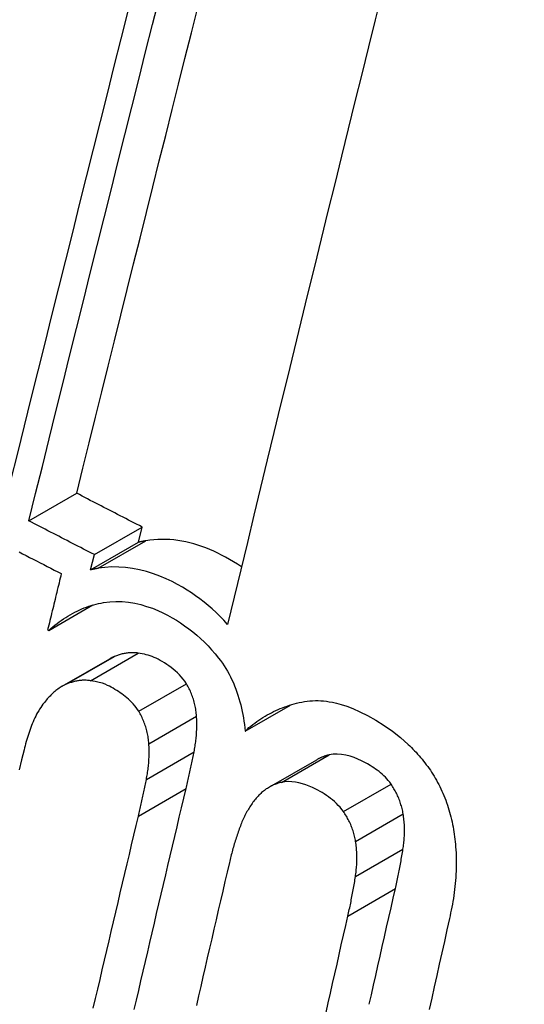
# Model space of a CAD drawing. Header units: inches. Extents: x 19 to 446, y 48 to 210.
# Tile 159 of 256: x 407.0402 to 407.1022, y 175.4482 to 175.5692. Entities that reach past the tile are written whole.
import ezdxf

# ---------------------------------------------------------------- set-up
doc = ezdxf.new("R2010")
doc.units = ezdxf.units.IN
doc.header["$MEASUREMENT"] = 0
doc.layers.add('Visible Edges(ANSI)', color=7, linetype='Continuous', lineweight=25)
doc.layers.add('Visible Tangent Edges(ANSI)', color=7, linetype='Continuous', lineweight=25)

msp = doc.modelspace()

# ---------------------------------------------------------------- linework, layer by layer
at = {"layer": 'Visible Edges(ANSI)'}
for p, q in [((407.04138, 175.50764), (407.04725, 175.51103)), ((407.04942, 175.50349), (407.05528, 175.50688)), ((407.05483, 175.50501), (407.05528, 175.50688)), ((407.04896, 175.50162), (407.05483, 175.50501)), ((407.04896, 175.50162), (407.04942, 175.50349)), ((407.04383, 175.49418), (407.04924, 175.4973)), ((407.04368, 175.49426), (407.04383, 175.49418)), ((407.04545, 175.4873), (407.05132, 175.49069)), ((407.06794, 175.4818), (407.07349, 175.485)), ((407.07089, 175.4749), (407.07674, 175.47828))]:
    msp.add_line(p, q, dxfattribs=at)
at = {"layer": 'Visible Edges(ANSI)', "flags": 128}
for points in [[(407.04138, 175.50764), (407.0422, 175.51099), (407.04303, 175.51434), (407.04386, 175.51771), (407.0447, 175.52109), (407.04554, 175.52448), (407.04638, 175.52787), (407.04723, 175.53127), (407.04807, 175.53468), (407.04892, 175.53808), (407.04977, 175.54149), (407.05062, 175.5449), (407.05147, 175.5483), (407.05232, 175.55171), (407.05317, 175.55511), (407.05402, 175.55851), (407.05487, 175.5619), (407.05572, 175.56528), (407.05656, 175.56866), (407.05741, 175.57202)], [(407.08472, 175.57255), (407.0839, 175.56923), (407.08308, 175.56589), (407.08225, 175.56255), (407.08142, 175.5592), (407.0806, 175.55583), (407.07977, 175.55246), (407.07894, 175.54908), (407.0781, 175.54569), (407.07727, 175.5423), (407.07644, 175.53891), (407.07561, 175.53551), (407.07478, 175.53211), (407.07395, 175.52871), (407.07313, 175.52532), (407.0723, 175.52192), (407.07148, 175.51852), (407.07066, 175.51513), (407.06984, 175.51174), (407.06902, 175.50836), (407.06821, 175.50499), (407.0674, 175.50162), (407.06659, 175.49827), (407.06579, 175.49492)], [(407.04725, 175.51103), (407.04802, 175.51413), (407.04879, 175.51725), (407.04956, 175.52037), (407.05033, 175.5235), (407.05111, 175.52664), (407.05189, 175.52978), (407.05267, 175.53293), (407.05346, 175.53608), (407.05424, 175.53924), (407.05503, 175.5424), (407.05582, 175.54556), (407.0566, 175.54872), (407.05739, 175.55188), (407.05818, 175.55503), (407.05897, 175.55819), (407.05976, 175.56134), (407.06055, 175.56448), (407.06133, 175.56762), (407.06212, 175.57075)], [(407.05353, 175.57029), (407.05268, 175.56691), (407.05183, 175.56353), (407.05098, 175.56013), (407.05013, 175.55673), (407.04927, 175.55333), (407.04842, 175.54992), (407.04757, 175.54652), (407.04672, 175.5431), (407.04586, 175.5397), (407.04501, 175.53629), (407.04417, 175.53288), (407.04332, 175.52948), (407.04247, 175.52609), (407.04163, 175.5227), (407.04079, 175.51932), (407.03996, 175.51595), (407.03912, 175.51259), (407.0383, 175.50924)], [(407.05528, 175.50688), (407.05495, 175.50705), (407.05461, 175.50723), (407.05428, 175.5074), (407.05394, 175.50757), (407.05361, 175.50774), (407.05327, 175.50792), (407.05294, 175.50809), (407.0526, 175.50826), (407.05227, 175.50843), (407.05193, 175.50861), (407.0516, 175.50878), (407.05126, 175.50895), (407.05093, 175.50913), (407.05059, 175.5093), (407.05026, 175.50947), (407.04993, 175.50964), (407.04959, 175.50982), (407.04926, 175.50999), (407.04892, 175.51016), (407.04859, 175.51034), (407.04825, 175.51051), (407.04792, 175.51068), (407.04758, 175.51086), (407.04725, 175.51103)], [(407.04942, 175.50349), (407.04908, 175.50367), (407.04874, 175.50384), (407.04841, 175.50401), (407.04807, 175.50418), (407.04774, 175.50435), (407.0474, 175.50453), (407.04707, 175.5047), (407.04673, 175.50487), (407.0464, 175.50504), (407.04606, 175.50522), (407.04573, 175.50539), (407.04539, 175.50556), (407.04506, 175.50574), (407.04472, 175.50591), (407.04439, 175.50608), (407.04405, 175.50625), (407.04372, 175.50643), (407.04338, 175.5066), (407.04305, 175.50677), (407.04271, 175.50695), (407.04238, 175.50712), (407.04205, 175.50729), (407.04171, 175.50747), (407.04138, 175.50764)], [(407.05576, 175.50519), (407.05572, 175.50519), (407.05568, 175.50518), (407.05564, 175.50517), (407.0556, 175.50517), (407.05556, 175.50516), (407.05552, 175.50515), (407.05548, 175.50515), (407.05545, 175.50514), (407.05541, 175.50513), (407.05537, 175.50512), (407.05533, 175.50512), (407.05529, 175.50511), (407.05525, 175.5051), (407.05521, 175.50509), (407.05517, 175.50508), (407.05514, 175.50508), (407.0551, 175.50507), (407.05506, 175.50506), (407.05502, 175.50505), (407.05498, 175.50504), (407.05494, 175.50504), (407.0549, 175.50503), (407.05487, 175.50502), (407.05483, 175.50501)], [(407.06748, 175.50198), (407.067, 175.5023), (407.06652, 175.50261), (407.06603, 175.5029), (407.06554, 175.50317), (407.06505, 175.50343), (407.06457, 175.50367), (407.06409, 175.5039), (407.06361, 175.50411), (407.06312, 175.50431), (407.06263, 175.50449), (407.06214, 175.50465), (407.06165, 175.5048), (407.06116, 175.50493), (407.06066, 175.50505), (407.06017, 175.50515), (407.05967, 175.50523), (407.05918, 175.50529), (407.05868, 175.50533), (407.05819, 175.50535), (407.0577, 175.50536), (407.05721, 175.50535), (407.05672, 175.50531), (407.05624, 175.50526), (407.05576, 175.50519)], [(407.04018, 175.50382), (407.04061, 175.5036), (407.04104, 175.50337), (407.04147, 175.50315), (407.0419, 175.50293), (407.04233, 175.50271), (407.04277, 175.50248), (407.0432, 175.50226), (407.04363, 175.50204), (407.04406, 175.50182), (407.04449, 175.50159), (407.04493, 175.50137), (407.04536, 175.50115)], [(407.04989, 175.50181), (407.04985, 175.5018), (407.04981, 175.50179), (407.04977, 175.50179), (407.04973, 175.50178), (407.04969, 175.50177), (407.04965, 175.50176), (407.04962, 175.50176), (407.04958, 175.50175), (407.04954, 175.50174), (407.0495, 175.50174), (407.04946, 175.50173), (407.04942, 175.50172), (407.04938, 175.50171), (407.04934, 175.5017), (407.04931, 175.5017), (407.04927, 175.50169), (407.04923, 175.50168), (407.04919, 175.50167), (407.04915, 175.50166), (407.04911, 175.50166), (407.04907, 175.50165), (407.04904, 175.50164), (407.049, 175.50163), (407.04896, 175.50162)], [(407.06579, 175.49492), (407.06533, 175.49542), (407.06486, 175.4959), (407.06438, 175.49636), (407.06389, 175.49681), (407.0634, 175.49724), (407.06289, 175.49765), (407.06238, 175.49805), (407.06186, 175.49843), (407.06134, 175.49879), (407.0608, 175.49913), (407.06024, 175.49947), (407.05963, 175.49982), (407.05896, 175.50017), (407.05824, 175.50051), (407.05747, 175.50084), (407.05667, 175.50114), (407.05582, 175.5014), (407.05497, 175.50162), (407.05411, 175.50179), (407.05326, 175.5019), (407.05241, 175.50196), (407.05156, 175.50197), (407.05072, 175.50191), (407.04989, 175.50181)], [(407.04536, 175.50115), (407.04529, 175.50086), (407.04522, 175.50058), (407.04515, 175.50029), (407.04508, 175.5), (407.04501, 175.49971), (407.04494, 175.49943), (407.04487, 175.49914), (407.0448, 175.49885), (407.04473, 175.49857), (407.04466, 175.49828), (407.04459, 175.49799), (407.04452, 175.4977), (407.04445, 175.49742), (407.04438, 175.49713), (407.04431, 175.49684), (407.04424, 175.49656), (407.04417, 175.49627), (407.0441, 175.49598), (407.04403, 175.49569), (407.04396, 175.49541), (407.04389, 175.49512), (407.04382, 175.49483), (407.04375, 175.49455), (407.04368, 175.49426)], [(407.04383, 175.49418), (407.04408, 175.4944), (407.04433, 175.49461), (407.04458, 175.49482), (407.04484, 175.49502), (407.0451, 175.49522), (407.04536, 175.4954), (407.04563, 175.49559), (407.0459, 175.49577), (407.04617, 175.49594), (407.04644, 175.4961), (407.04672, 175.49626), (407.047, 175.49641), (407.04729, 175.49655), (407.04757, 175.49668), (407.04786, 175.49681), (407.04815, 175.49693), (407.04844, 175.49704), (407.04874, 175.49714), (407.04904, 175.49724), (407.04934, 175.49733), (407.04964, 175.49741), (407.04994, 175.49748), (407.05025, 175.49754), (407.05056, 175.4976)], [(407.05056, 175.4976), (407.05131, 175.4977), (407.05207, 175.49773), (407.05284, 175.49772), (407.05361, 175.49764), (407.05438, 175.49752), (407.05512, 175.49734), (407.05584, 175.49713), (407.05654, 175.49689), (407.0572, 175.49662), (407.05782, 175.49633), (407.05842, 175.49603), (407.05897, 175.49573), (407.05949, 175.49542), (407.06, 175.49509), (407.06051, 175.49475), (407.06101, 175.49438), (407.0615, 175.494), (407.06199, 175.4936), (407.06246, 175.49317), (407.06293, 175.49273), (407.06338, 175.49227), (407.06382, 175.49179), (407.06426, 175.49129), (407.06467, 175.49078)], [(407.0519, 175.49097), (407.05188, 175.49096), (407.05185, 175.49095), (407.05183, 175.49094), (407.0518, 175.49093), (407.05178, 175.49092), (407.05175, 175.49091), (407.05173, 175.4909), (407.0517, 175.49089), (407.05168, 175.49088), (407.05165, 175.49086), (407.05163, 175.49085), (407.05161, 175.49084), (407.05158, 175.49083), (407.05156, 175.49082), (407.05153, 175.4908), (407.05151, 175.49079), (407.05149, 175.49078), (407.05146, 175.49077), (407.05144, 175.49075), (407.05141, 175.49074), (407.05139, 175.49073), (407.05137, 175.49071), (407.05134, 175.4907), (407.05132, 175.49069)], [(407.0548, 175.49138), (407.05467, 175.4914), (407.05455, 175.49141), (407.05442, 175.49142), (407.0543, 175.49143), (407.05418, 175.49143), (407.05405, 175.49143), (407.05393, 175.49143), (407.0538, 175.49142), (407.05368, 175.49142), (407.05356, 175.4914), (407.05344, 175.49139), (407.05332, 175.49137), (407.05319, 175.49135), (407.05307, 175.49133), (407.05295, 175.49131), (407.05283, 175.49128), (407.05272, 175.49125), (407.0526, 175.49122), (407.05248, 175.49118), (407.05236, 175.49114), (407.05225, 175.4911), (407.05213, 175.49106), (407.05201, 175.49102), (407.0519, 175.49097)], [(407.06073, 175.48761), (407.06053, 175.48792), (407.06032, 175.4882), (407.06009, 175.48848), (407.05986, 175.48873), (407.05961, 175.48897), (407.05936, 175.4892), (407.05911, 175.48942), (407.05884, 175.48963), (407.05858, 175.48982), (407.05831, 175.49), (407.05803, 175.49018), (407.05776, 175.49034), (407.0575, 175.49049), (407.05724, 175.49063), (407.057, 175.49075), (407.05675, 175.49086), (407.05651, 175.49095), (407.05628, 175.49104), (407.05604, 175.49111), (407.0558, 175.49118), (407.05556, 175.49124), (407.05531, 175.49129), (407.05506, 175.49134), (407.0548, 175.49138)], [(407.06467, 175.49078), (407.06491, 175.49047), (407.06514, 175.49015), (407.06536, 175.48983), (407.06557, 175.4895), (407.06577, 175.48916), (407.06596, 175.48881), (407.06614, 175.48846), (407.06632, 175.48809), (407.06649, 175.48773), (407.06664, 175.48735), (407.06679, 175.48697), (407.06693, 175.48659), (407.06706, 175.4862), (407.06718, 175.48581), (407.06729, 175.48541), (407.0674, 175.48502), (407.06749, 175.48462), (407.06758, 175.48422), (407.06766, 175.48382), (407.06773, 175.48341), (407.06779, 175.48301), (407.06785, 175.48261), (407.0679, 175.4822), (407.06794, 175.4818)], [(407.04603, 175.48759), (407.04589, 175.48752), (407.04575, 175.48746), (407.04561, 175.48739), (407.04548, 175.48731), (407.04534, 175.48723), (407.04521, 175.48715), (407.04508, 175.48706), (407.04495, 175.48697), (407.04482, 175.48687), (407.04469, 175.48677), (407.04457, 175.48667), (407.04445, 175.48657), (407.04433, 175.48646), (407.04421, 175.48635), (407.04409, 175.48623), (407.04398, 175.48611), (407.04386, 175.48599), (407.04375, 175.48587), (407.04364, 175.48575), (407.04353, 175.48562), (407.04342, 175.48549), (407.04332, 175.48536), (407.04321, 175.48523), (407.04311, 175.48509)], [(407.04893, 175.48799), (407.04881, 175.48801), (407.04868, 175.48802), (407.04856, 175.48803), (407.04843, 175.48804), (407.04831, 175.48804), (407.04819, 175.48805), (407.04806, 175.48804), (407.04794, 175.48804), (407.04782, 175.48803), (407.04769, 175.48802), (407.04757, 175.488), (407.04745, 175.48799), (407.04733, 175.48797), (407.04721, 175.48794), (407.04709, 175.48792), (407.04697, 175.48789), (407.04685, 175.48786), (407.04673, 175.48783), (407.04661, 175.48779), (407.0465, 175.48776), (407.04638, 175.48772), (407.04626, 175.48768), (407.04615, 175.48763), (407.04603, 175.48759)], [(407.05487, 175.48423), (407.05471, 175.48447), (407.05455, 175.4847), (407.05438, 175.48492), (407.0542, 175.48513), (407.05401, 175.48533), (407.05382, 175.48553), (407.05362, 175.48571), (407.05342, 175.48589), (407.05322, 175.48606), (407.05301, 175.48622), (407.0528, 175.48637), (407.05259, 175.48652), (407.05238, 175.48666), (407.05216, 175.4868), (407.05194, 175.48693), (407.05172, 175.48706), (407.0515, 175.48718), (407.05127, 175.4873), (407.05103, 175.48742), (407.05074, 175.48755), (407.0504, 175.48767), (407.04999, 175.48778), (407.04951, 175.48789), (407.04893, 175.48799)], [(407.06197, 175.48364), (407.06195, 175.48381), (407.06194, 175.48399), (407.06192, 175.48416), (407.06189, 175.48434), (407.06187, 175.48451), (407.06184, 175.48468), (407.0618, 175.48486), (407.06177, 175.48503), (407.06173, 175.4852), (407.06168, 175.48537), (407.06163, 175.48555), (407.06158, 175.48571), (407.06153, 175.48588), (407.06147, 175.48605), (407.06141, 175.48621), (407.06135, 175.48637), (407.06128, 175.48653), (407.06121, 175.48669), (407.06114, 175.48685), (407.06106, 175.48701), (407.06098, 175.48716), (407.0609, 175.48731), (407.06081, 175.48746), (407.06073, 175.48761)], [(407.04311, 175.48509), (407.04297, 175.4849), (407.04283, 175.4847), (407.0427, 175.4845), (407.04258, 175.48429), (407.04245, 175.48408), (407.04233, 175.48386), (407.04222, 175.48364), (407.04211, 175.48341), (407.042, 175.48318), (407.0419, 175.48295), (407.0418, 175.48271), (407.04171, 175.48248), (407.04162, 175.48224), (407.04153, 175.482), (407.04144, 175.48176), (407.04136, 175.48151), (407.04128, 175.48126), (407.0412, 175.48101), (407.04113, 175.48076), (407.04105, 175.48051), (407.04098, 175.48025), (407.04092, 175.48), (407.04085, 175.47974), (407.04079, 175.47948)], [(407.06794, 175.4818), (407.06817, 175.48201), (407.0684, 175.48222), (407.06864, 175.48241), (407.06888, 175.48261), (407.06913, 175.48279), (407.06937, 175.48297), (407.06962, 175.48314), (407.06987, 175.48331), (407.07013, 175.48347), (407.07039, 175.48363), (407.07065, 175.48378), (407.07091, 175.48392), (407.07117, 175.48406), (407.07144, 175.48419), (407.07171, 175.48432), (407.07198, 175.48444), (407.07226, 175.48456), (407.07253, 175.48467), (407.07281, 175.48477), (407.07309, 175.48487), (407.07338, 175.48497), (407.07366, 175.48506), (407.07395, 175.48514), (407.07424, 175.48522)], [(407.07424, 175.48522), (407.07456, 175.4853), (407.07489, 175.48537), (407.07522, 175.48543), (407.07555, 175.48548), (407.07589, 175.48551), (407.07622, 175.48553), (407.07656, 175.48554), (407.0769, 175.48554), (407.07724, 175.48553), (407.07758, 175.4855), (407.07792, 175.48546), (407.07827, 175.48541), (407.07867, 175.48534), (407.07916, 175.48523), (407.07974, 175.48507), (407.08041, 175.48485), (407.08117, 175.48456), (407.08203, 175.48418), (407.08296, 175.48371), (407.08398, 175.48313), (407.08501, 175.48248), (407.08602, 175.48177), (407.087, 175.481), (407.08795, 175.48016)], [(407.05611, 175.48025), (407.0561, 175.48043), (407.05608, 175.4806), (407.05606, 175.48078), (407.05604, 175.48095), (407.05601, 175.48112), (407.05598, 175.4813), (407.05595, 175.48147), (407.05591, 175.48164), (407.05587, 175.48181), (407.05582, 175.48199), (407.05578, 175.48216), (407.05573, 175.48233), (407.05567, 175.48249), (407.05561, 175.48266), (407.05555, 175.48283), (407.05549, 175.48299), (407.05542, 175.48315), (407.05535, 175.48331), (407.05528, 175.48347), (407.0552, 175.48362), (407.05512, 175.48378), (407.05504, 175.48393), (407.05495, 175.48408), (407.05487, 175.48423)], [(407.06167, 175.47923), (407.0617, 175.47941), (407.06173, 175.47959), (407.06176, 175.47977), (407.06179, 175.47995), (407.06182, 175.48012), (407.06185, 175.4803), (407.06187, 175.48049), (407.06189, 175.48067), (407.06191, 175.48085), (407.06193, 175.48103), (407.06195, 175.48121), (407.06196, 175.4814), (407.06197, 175.48158), (407.06198, 175.48176), (407.06199, 175.48195), (407.062, 175.48213), (407.062, 175.48232), (407.062, 175.48251), (407.062, 175.48269), (407.062, 175.48288), (407.06199, 175.48307), (407.06199, 175.48326), (407.06198, 175.48345), (407.06197, 175.48364)], [(407.05581, 175.47585), (407.05584, 175.47603), (407.05588, 175.47621), (407.05591, 175.47639), (407.05594, 175.47656), (407.05596, 175.47674), (407.05599, 175.47692), (407.05601, 175.4771), (407.05603, 175.47728), (407.05605, 175.47747), (407.05607, 175.47765), (407.05609, 175.47783), (407.0561, 175.47801), (407.05611, 175.4782), (407.05612, 175.47838), (407.05613, 175.47857), (407.05614, 175.47875), (407.05614, 175.47894), (407.05614, 175.47913), (407.05614, 175.47931), (407.05614, 175.4795), (407.05614, 175.47969), (407.05613, 175.47988), (407.05612, 175.48006), (407.05611, 175.48025)], [(407.08795, 175.48016), (407.08815, 175.47997), (407.08835, 175.47978), (407.08855, 175.47959), (407.08874, 175.47939), (407.08893, 175.47919), (407.08912, 175.47898), (407.08931, 175.47877), (407.08949, 175.47856), (407.08967, 175.47834), (407.08985, 175.47812), (407.09002, 175.4779), (407.09019, 175.47767), (407.09036, 175.47744), (407.09052, 175.47721), (407.09069, 175.47698), (407.09084, 175.47674), (407.091, 175.4765), (407.09115, 175.47625), (407.09129, 175.476), (407.09144, 175.47575), (407.09158, 175.47549), (407.09171, 175.47523), (407.09185, 175.47497), (407.09198, 175.47471)], [(407.04079, 175.47948), (407.04049, 175.47826), (407.0402, 175.47704)], [(407.06069, 175.47474), (407.06073, 175.47492), (407.06077, 175.47511), (407.06082, 175.47529), (407.06086, 175.47548), (407.0609, 175.47567), (407.06095, 175.47585), (407.06099, 175.47604), (407.06103, 175.47623), (407.06107, 175.47641), (407.06111, 175.4766), (407.06115, 175.47679), (407.06119, 175.47698), (407.06124, 175.47716), (407.06128, 175.47735), (407.06132, 175.47754), (407.06136, 175.47773), (407.0614, 175.47791), (407.06144, 175.4781), (407.06147, 175.47829), (407.06151, 175.47848), (407.06155, 175.47867), (407.06159, 175.47886), (407.06163, 175.47904), (407.06167, 175.47923)], [(407.07824, 175.47887), (407.07818, 175.47885), (407.07811, 175.47884), (407.07805, 175.47882), (407.07798, 175.4788), (407.07792, 175.47878), (407.07785, 175.47876), (407.07779, 175.47874), (407.07772, 175.47872), (407.07766, 175.4787), (407.0776, 175.47868), (407.07753, 175.47865), (407.07747, 175.47863), (407.07741, 175.4786), (407.07734, 175.47858), (407.07728, 175.47855), (407.07722, 175.47852), (407.07716, 175.4785), (407.0771, 175.47847), (407.07704, 175.47844), (407.07698, 175.47841), (407.07692, 175.47838), (407.07686, 175.47834), (407.0768, 175.47831), (407.07674, 175.47828)], [(407.08586, 175.47527), (407.08569, 175.4755), (407.08552, 175.47571), (407.08534, 175.47592), (407.08516, 175.47612), (407.08497, 175.4763), (407.08477, 175.47649), (407.08458, 175.47666), (407.08438, 175.47682), (407.08417, 175.47698), (407.08396, 175.47713), (407.08375, 175.47728), (407.08354, 175.47742), (407.08329, 175.47758), (407.08298, 175.47776), (407.08262, 175.47795), (407.08222, 175.47816), (407.08178, 175.47836), (407.08131, 175.47854), (407.08082, 175.47871), (407.08031, 175.47884), (407.07978, 175.47893), (407.07926, 175.47897), (407.07875, 175.47895), (407.07824, 175.47887)], [(407.05483, 175.47136), (407.05487, 175.47154), (407.05492, 175.47173), (407.05496, 175.47191), (407.055, 175.4721), (407.05505, 175.47229), (407.05509, 175.47247), (407.05513, 175.47266), (407.05517, 175.47285), (407.05522, 175.47303), (407.05526, 175.47322), (407.0553, 175.47341), (407.05534, 175.47359), (407.05538, 175.47378), (407.05542, 175.47397), (407.05546, 175.47416), (407.0555, 175.47434), (407.05554, 175.47453), (407.05558, 175.47472), (407.05562, 175.47491), (407.05566, 175.4751), (407.0557, 175.47529), (407.05573, 175.47547), (407.05577, 175.47566), (407.05581, 175.47585)], [(407.07239, 175.47549), (407.07225, 175.47546), (407.07211, 175.47542), (407.07198, 175.47538), (407.07184, 175.47533), (407.0717, 175.47528), (407.07157, 175.47523), (407.07144, 175.47518), (407.0713, 175.47512), (407.07117, 175.47505), (407.07105, 175.47499), (407.07092, 175.47492), (407.07079, 175.47484), (407.07067, 175.47476), (407.07054, 175.47468), (407.07042, 175.4746), (407.0703, 175.47451), (407.07019, 175.47442), (407.07007, 175.47432), (407.06996, 175.47423), (407.06985, 175.47413), (407.06974, 175.47402), (407.06963, 175.47391), (407.06952, 175.4738), (407.06942, 175.47369)], [(407.08001, 175.4719), (407.07981, 175.47217), (407.0796, 175.47243), (407.07938, 175.47267), (407.07915, 175.47291), (407.07891, 175.47313), (407.07867, 175.47333), (407.07843, 175.47353), (407.07818, 175.47372), (407.07792, 175.4739), (407.07766, 175.47407), (407.0774, 175.47423), (407.07714, 175.47438), (407.07686, 175.47453), (407.07655, 175.47469), (407.0762, 175.47486), (407.07582, 175.47503), (407.07541, 175.47519), (407.07499, 175.47533), (407.07455, 175.47544), (407.07411, 175.47553), (407.07368, 175.47558), (407.07324, 175.47559), (407.07282, 175.47557), (407.07239, 175.47549)], [(407.08735, 175.47161), (407.08732, 175.47178), (407.08729, 175.47194), (407.08725, 175.4721), (407.08721, 175.47227), (407.08717, 175.47243), (407.08713, 175.47259), (407.08708, 175.47275), (407.08703, 175.47291), (407.08698, 175.47307), (407.08692, 175.47323), (407.08686, 175.47339), (407.0868, 175.47355), (407.08674, 175.4737), (407.08667, 175.47385), (407.0866, 175.474), (407.08653, 175.47415), (407.08645, 175.4743), (407.08637, 175.47444), (407.08629, 175.47458), (407.08621, 175.47472), (407.08613, 175.47486), (407.08604, 175.475), (407.08595, 175.47514), (407.08586, 175.47527)], [(407.05432, 175.44756), (407.05459, 175.44874), (407.05487, 175.44992), (407.05514, 175.4511), (407.05541, 175.45228), (407.05569, 175.45347), (407.05597, 175.45465), (407.05624, 175.45583), (407.05652, 175.45701), (407.05679, 175.4582), (407.05707, 175.45938), (407.05735, 175.46056), (407.05762, 175.46174), (407.0579, 175.46293), (407.05818, 175.46411), (407.05846, 175.46529), (407.05873, 175.46647), (407.05901, 175.46766), (407.05929, 175.46884), (407.05957, 175.47002), (407.05985, 175.4712), (407.06013, 175.47238), (407.06041, 175.47356), (407.06069, 175.47474)], [(407.06942, 175.47369), (407.06931, 175.47357), (407.0692, 175.47344), (407.0691, 175.47331), (407.069, 175.47318), (407.0689, 175.47305), (407.0688, 175.47291), (407.0687, 175.47277), (407.06861, 175.47263), (407.06851, 175.47249), (407.06842, 175.47234), (407.06834, 175.4722), (407.06825, 175.47205), (407.06816, 175.4719), (407.06808, 175.47175), (407.068, 175.47159), (407.06792, 175.47144), (407.06784, 175.47128), (407.06777, 175.47112), (407.0677, 175.47096), (407.06762, 175.4708), (407.06755, 175.47063), (407.06749, 175.47047), (407.06742, 175.4703), (407.06736, 175.47013)], [(407.09198, 175.47471), (407.09211, 175.47443), (407.09223, 175.47415), (407.09235, 175.47386), (407.09247, 175.47358), (407.09258, 175.47329), (407.09268, 175.47301), (407.09278, 175.47271), (407.09287, 175.47242), (407.09297, 175.47213), (407.09305, 175.47183), (407.09313, 175.47154), (407.09321, 175.47124), (407.09328, 175.47094), (407.09335, 175.47063), (407.09341, 175.47033), (407.09347, 175.47003), (407.09352, 175.46972), (407.09358, 175.46942), (407.09362, 175.46912), (407.09366, 175.46881), (407.0937, 175.46851), (407.09374, 175.4682), (407.09377, 175.4679), (407.09379, 175.46759)], [(407.04929, 175.44773), (407.04957, 175.44891), (407.04984, 175.45009), (407.05012, 175.45127), (407.05039, 175.45245), (407.05067, 175.45364), (407.05094, 175.45482), (407.05122, 175.456), (407.0515, 175.45718), (407.05177, 175.45837), (407.05205, 175.45955), (407.05233, 175.46073), (407.0526, 175.46191), (407.05288, 175.46309), (407.05316, 175.46428), (407.05344, 175.46546), (407.05372, 175.46664), (407.05399, 175.46782), (407.05427, 175.469), (407.05455, 175.47018), (407.05483, 175.47136)], [(407.08151, 175.46824), (407.08148, 175.4684), (407.08144, 175.46857), (407.08141, 175.46873), (407.08137, 175.46889), (407.08133, 175.46906), (407.08129, 175.46922), (407.08124, 175.46938), (407.08119, 175.46954), (407.08114, 175.4697), (407.08108, 175.46986), (407.08102, 175.47001), (407.08096, 175.47017), (407.0809, 175.47032), (407.08083, 175.47048), (407.08076, 175.47063), (407.08068, 175.47077), (407.08061, 175.47092), (407.08053, 175.47107), (407.08045, 175.47121), (407.08037, 175.47135), (407.08028, 175.47149), (407.08019, 175.47163), (407.08011, 175.47177), (407.08001, 175.4719)], [(407.08732, 175.46728), (407.08735, 175.46746), (407.08737, 175.46763), (407.0874, 175.46781), (407.08742, 175.46798), (407.08743, 175.46816), (407.08745, 175.46834), (407.08746, 175.46852), (407.08748, 175.4687), (407.08749, 175.46888), (407.0875, 175.46906), (407.0875, 175.46924), (407.0875, 175.46942), (407.08751, 175.4696), (407.0875, 175.46978), (407.0875, 175.46996), (407.08749, 175.47014), (407.08749, 175.47033), (407.08747, 175.47051), (407.08746, 175.47069), (407.08744, 175.47088), (407.08742, 175.47106), (407.0874, 175.47124), (407.08737, 175.47143), (407.08735, 175.47161)], [(407.06736, 175.47013), (407.06729, 175.46995), (407.06722, 175.46977), (407.06716, 175.46959), (407.06709, 175.4694), (407.06703, 175.46922), (407.06696, 175.46904), (407.0669, 175.46885), (407.06684, 175.46867), (407.06678, 175.46848), (407.06672, 175.46829), (407.06667, 175.46811), (407.06661, 175.46792), (407.06655, 175.46773), (407.0665, 175.46754), (407.06644, 175.46735), (407.06639, 175.46716), (407.06634, 175.46697), (407.06629, 175.46678), (407.06624, 175.46659), (407.06619, 175.4664), (407.06614, 175.46621), (407.06609, 175.46601), (407.06604, 175.46582), (407.066, 175.46563)], [(407.08149, 175.46391), (407.08151, 175.46409), (407.08153, 175.46426), (407.08156, 175.46444), (407.08158, 175.46461), (407.08159, 175.46479), (407.08161, 175.46497), (407.08163, 175.46515), (407.08164, 175.46533), (407.08165, 175.46551), (407.08166, 175.46568), (407.08166, 175.46587), (407.08167, 175.46605), (407.08167, 175.46623), (407.08166, 175.46641), (407.08166, 175.46659), (407.08165, 175.46677), (407.08165, 175.46696), (407.08163, 175.46714), (407.08162, 175.46732), (407.0816, 175.4675), (407.08158, 175.46769), (407.08156, 175.46787), (407.08153, 175.46805), (407.08151, 175.46824)], [(407.08639, 175.46243), (407.08644, 175.46263), (407.08648, 175.46283), (407.08653, 175.46303), (407.08657, 175.46323), (407.08661, 175.46343), (407.08666, 175.46363), (407.0867, 175.46383), (407.08674, 175.46403), (407.08678, 175.46423), (407.08682, 175.46444), (407.08686, 175.46464), (407.0869, 175.46484), (407.08694, 175.46504), (407.08698, 175.46524), (407.08701, 175.46545), (407.08705, 175.46565), (407.08709, 175.46585), (407.08712, 175.46606), (407.08716, 175.46626), (407.08719, 175.46647), (407.08723, 175.46667), (407.08726, 175.46687), (407.08729, 175.46708), (407.08732, 175.46728)], [(407.09379, 175.46759), (407.09382, 175.46722), (407.09384, 175.46684), (407.09386, 175.46646), (407.09387, 175.46608), (407.09387, 175.4657), (407.09387, 175.46532), (407.09386, 175.46495), (407.09384, 175.46457), (407.09383, 175.46419), (407.0938, 175.46382), (407.09377, 175.46344), (407.09374, 175.46307), (407.0937, 175.4627), (407.09366, 175.46233), (407.09361, 175.46196), (407.09356, 175.46159), (407.09351, 175.46123), (407.09345, 175.46087), (407.09339, 175.46051), (407.09332, 175.46015), (407.09325, 175.45979), (407.09318, 175.45944), (407.09311, 175.45909), (407.09303, 175.45874)], [(407.066, 175.46563), (407.06573, 175.46446), (407.06545, 175.46329), (407.06518, 175.46212), (407.06491, 175.46095), (407.06464, 175.45978), (407.06437, 175.45861), (407.0641, 175.45744), (407.06383, 175.45627), (407.06356, 175.4551), (407.06329, 175.45393), (407.06302, 175.45276), (407.06275, 175.45159), (407.06249, 175.45042), (407.06222, 175.44925), (407.06195, 175.44808)], [(407.08056, 175.45906), (407.0806, 175.45926), (407.08065, 175.45946), (407.08069, 175.45966), (407.08073, 175.45986), (407.08078, 175.46006), (407.08082, 175.46026), (407.08086, 175.46046), (407.0809, 175.46066), (407.08094, 175.46086), (407.08098, 175.46107), (407.08102, 175.46127), (407.08106, 175.46147), (407.0811, 175.46167), (407.08114, 175.46187), (407.08118, 175.46208), (407.08121, 175.46228), (407.08125, 175.46248), (407.08129, 175.46269), (407.08132, 175.46289), (407.08135, 175.4631), (407.08139, 175.4633), (407.08142, 175.4635), (407.08145, 175.46371), (407.08149, 175.46391)], [(407.08318, 175.44821), (407.08345, 175.44939), (407.08371, 175.45058), (407.08398, 175.45177), (407.08425, 175.45295), (407.08451, 175.45414), (407.08478, 175.45532), (407.08505, 175.45651), (407.08532, 175.4577), (407.08559, 175.45888), (407.08586, 175.46007), (407.08612, 175.46125), (407.08639, 175.46243)], [(407.07788, 175.44721), (407.07815, 175.4484), (407.07841, 175.44958), (407.07868, 175.45077), (407.07895, 175.45196), (407.07922, 175.45314), (407.07948, 175.45433), (407.07975, 175.45551), (407.08002, 175.4567), (407.08029, 175.45788), (407.08056, 175.45906)], [(407.09303, 175.45874), (407.09272, 175.45735), (407.09241, 175.45595), (407.0921, 175.45456), (407.09178, 175.45316), (407.09147, 175.45176), (407.09116, 175.45037), (407.09085, 175.44897), (407.09054, 175.44757)]]:
    msp.add_lwpolyline(points, dxfattribs=at)
at = {"layer": 'Visible Edges(ANSI)'}
for centre, major_axis, start_param, end_param in [((407.0572, 174.68786), (-0.64961, 1.12515), 5.161526, 5.834048), ((406.95246, 175.18993), (0.15748, -0.27276), 2.363977, 7.060801)]:
    msp.add_ellipse(centre, major_axis=major_axis, ratio=0.57735, start_param=start_param, end_param=end_param, dxfattribs=at)
msp.add_ellipse((406.94898, 175.18792), major_axis=(-0.15994, 0.27703), ratio=0.57735, dxfattribs=at)
at = {"layer": 'Visible Tangent Edges(ANSI)'}
for p, q in [((407.04989, 175.50181), (407.05576, 175.50519)), ((407.04603, 175.48759), (407.0519, 175.49097)), ((407.04893, 175.48799), (407.0548, 175.49138)), ((407.05487, 175.48423), (407.06073, 175.48761)), ((407.05611, 175.48025), (407.06197, 175.48364)), ((407.05581, 175.47585), (407.06167, 175.47923)), ((407.07239, 175.47549), (407.07824, 175.47887)), ((407.08001, 175.4719), (407.08586, 175.47527)), ((407.05483, 175.47136), (407.06069, 175.47474)), ((407.08151, 175.46824), (407.08735, 175.47161)), ((407.08149, 175.46391), (407.08732, 175.46728)), ((407.08056, 175.45906), (407.08639, 175.46243))]:
    msp.add_line(p, q, dxfattribs=at)
for centre, major_axis, start_param, end_param in [((406.95147, 175.18936), (-0.17318, 0.29996), 5.05527, 10.652693), ((406.95142, 175.18933), (-0.15059, 0.26083), 4.097754, 6.89782)]:
    msp.add_ellipse(centre, major_axis=major_axis, ratio=0.57735, start_param=start_param, end_param=end_param, dxfattribs=at)
for centre, major_axis in [((406.95206, 175.1897), (0.17111, -0.29637)), ((406.94909, 175.18798), (-0.1627, 0.2818)), ((406.94898, 175.18792), (0.1621, -0.28076))]:
    msp.add_ellipse(centre, major_axis=major_axis, ratio=0.57735, dxfattribs=at)

doc.saveas('drawing.dxf')
